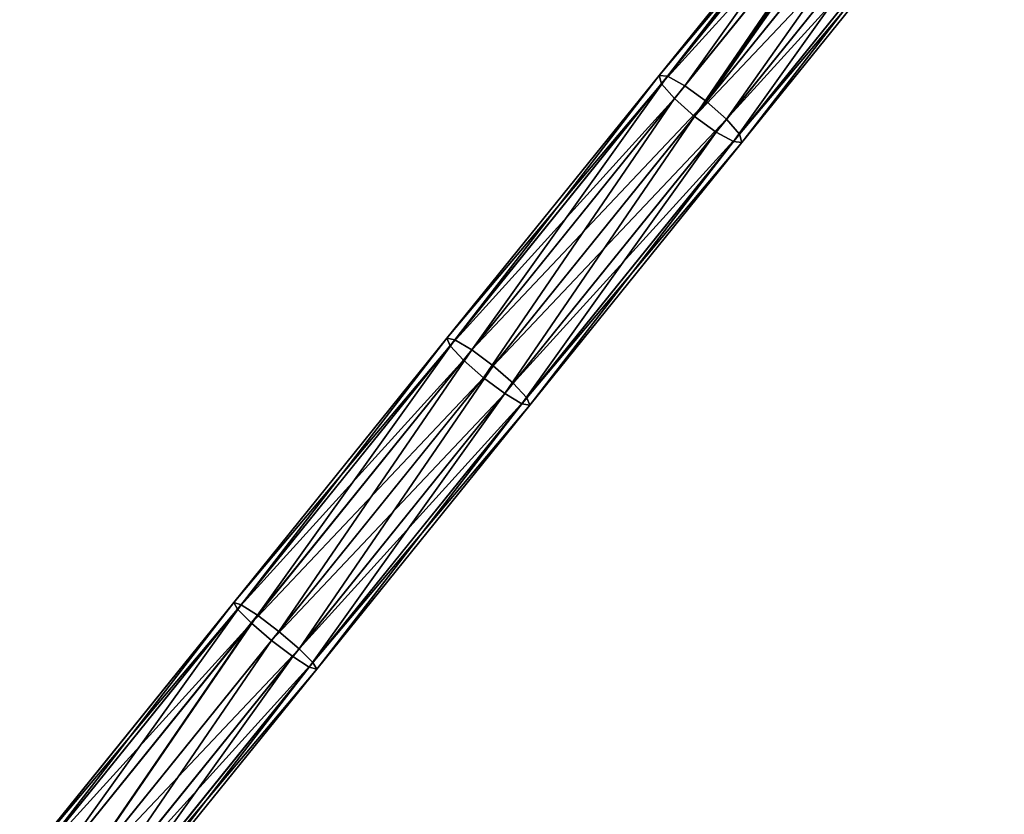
# Model space of a CAD drawing. Extents: x 61 to 680, y 107 to 1063.
# Tile 148 of 186: x 426 to 463, y 762 to 792. Entities that reach past the tile are written whole.
import ezdxf

# ---------------------------------------------------------------- set-up
doc = ezdxf.new("R2010")
doc.units = 0
doc.layers.get('0').update_dxf_attribs({"color": 13, "linetype": 'CONTINUOUS'})

# ---------------------------------------------------------------- blocks, each defined once
blk = doc.blocks.new('GROUP_7')
for p, q in [((293.713, 12.263, 2), (281.151, 9.737, 2)), ((293.766, 12.001, 3), (281.199, 9.474, 3)), ((293.766, 12.001, 1), (281.199, 9.474, 1)), ((293.91, 11.286, 3.732), (281.33, 8.756, 3.732)), ((293.91, 11.286, 0.268), (281.33, 8.756, 0.268)), ((281.509, 7.775, 4), (294.107, 10.308, 4)), ((294.107, 10.308), (281.509, 7.775)), ((281.151, 9.737, 2), (268.542, 7.671, 2)), ((281.151, 9.737, 2), (281.199, 9.474, 3)), ((281.199, 9.474, 1), (281.151, 9.737, 2)), ((281.199, 9.474, 3), (268.58, 7.407, 3)), ((281.199, 9.474, 1), (268.58, 7.407, 1)), ((281.199, 9.474, 3), (281.33, 8.756, 3.732)), ((281.33, 8.756, 0.268), (281.199, 9.474, 1)), ((294.303, 9.331, 0.268), (281.688, 6.794, 0.268)), ((294.303, 9.331, 3.732), (281.688, 6.794, 3.732)), ((281.33, 8.756, 3.732), (268.685, 6.684, 3.732)), ((281.33, 8.756, 0.268), (268.685, 6.684, 0.268)), ((281.33, 8.756, 3.732), (281.509, 7.775, 4)), ((281.509, 7.775), (281.33, 8.756, 0.268)), ((294.447, 8.615, 1), (281.819, 6.076, 1)), ((294.447, 8.615, 3), (281.819, 6.076, 3)), ((294.5, 8.353, 2), (281.867, 5.813, 2)), ((268.829, 5.697, 4), (281.509, 7.775, 4)), ((281.509, 7.775), (268.829, 5.697)), ((281.688, 6.794, 0.268), (281.509, 7.775)), ((281.509, 7.775, 4), (281.688, 6.794, 3.732)), ((268.542, 7.671, 2), (255.866, 6.062, 2)), ((268.58, 7.407, 3), (255.895, 5.796, 3)), ((268.58, 7.407, 1), (255.895, 5.796, 1)), ((268.542, 7.671, 2), (268.58, 7.407, 3)), ((268.58, 7.407, 1), (268.542, 7.671, 2)), ((268.58, 7.407, 3), (268.685, 6.684, 3.732)), ((268.685, 6.684, 0.268), (268.58, 7.407, 1)), ((268.685, 6.684, 3.732), (255.974, 5.07, 3.732)), ((268.685, 6.684, 0.268), (255.974, 5.07, 0.268)), ((268.685, 6.684, 3.732), (268.829, 5.697, 4)), ((268.829, 5.697), (268.685, 6.684, 0.268)), ((281.688, 6.794, 0.268), (268.972, 4.711, 0.268)), ((281.688, 6.794, 3.732), (268.972, 4.711, 3.732)), ((281.819, 6.076, 1), (281.688, 6.794, 0.268)), ((281.688, 6.794, 3.732), (281.819, 6.076, 3)), ((255.866, 6.062, 2), (243.141, 4.911, 2)), ((255.866, 6.062, 2), (255.895, 5.796, 3)), ((255.895, 5.796, 1), (255.866, 6.062, 2)), ((281.819, 6.076, 1), (269.077, 3.988, 1)), ((281.819, 6.076, 3), (269.077, 3.988, 3)), ((281.867, 5.813, 2), (281.819, 6.076, 1)), ((281.819, 6.076, 3), (281.867, 5.813, 2)), ((255.895, 5.796, 3), (243.16, 4.644, 3)), ((255.895, 5.796, 1), (243.16, 4.644, 1)), ((255.895, 5.796, 3), (255.974, 5.07, 3.732)), ((255.974, 5.07, 0.268), (255.895, 5.796, 1)), ((256.082, 4.079, 4), (268.829, 5.697, 4)), ((268.829, 5.697), (256.082, 4.079)), ((268.972, 4.711, 0.268), (268.829, 5.697)), ((268.829, 5.697, 4), (268.972, 4.711, 3.732)), ((281.867, 5.813, 2), (269.116, 3.724, 2)), ((255.974, 5.07, 3.732), (243.213, 3.916, 3.732)), ((255.974, 5.07, 0.268), (243.213, 3.916, 0.268)), ((255.974, 5.07, 3.732), (256.082, 4.079, 4)), ((256.082, 4.079), (255.974, 5.07, 0.268)), ((268.972, 4.711, 0.268), (256.19, 3.088, 0.268)), ((268.972, 4.711, 3.732), (256.19, 3.088, 3.732)), ((269.077, 3.988, 1), (268.972, 4.711, 0.268)), ((268.972, 4.711, 3.732), (269.077, 3.988, 3)), ((243.285, 2.921, 4), (256.082, 4.079, 4)), ((256.082, 4.079), (243.285, 2.921)), ((256.19, 3.088, 0.268), (256.082, 4.079)), ((256.082, 4.079, 4), (256.19, 3.088, 3.732)), ((269.077, 3.988, 1), (256.268, 2.362, 1)), ((269.077, 3.988, 3), (256.268, 2.362, 3)), ((269.116, 3.724, 2), (256.297, 2.096, 2)), ((269.116, 3.724, 2), (269.077, 3.988, 1)), ((269.077, 3.988, 3), (269.116, 3.724, 2)), ((256.19, 3.088, 0.268), (243.356, 1.927, 0.268)), ((256.19, 3.088, 3.732), (243.356, 1.927, 3.732)), ((256.268, 2.362, 1), (256.19, 3.088, 0.268)), ((256.19, 3.088, 3.732), (256.268, 2.362, 3)), ((256.268, 2.362, 1), (243.409, 1.199, 1)), ((256.268, 2.362, 3), (243.409, 1.199, 3)), ((256.297, 2.096, 2), (256.268, 2.362, 1)), ((256.268, 2.362, 3), (256.297, 2.096, 2)), ((256.297, 2.096, 2), (243.428, 0.932, 2))]:
    blk.add_line(p, q)
mesh = blk.add_polyface()
corners = [(281.151, 9.737, 2), (293.766, 12.001, 1), (281.199, 9.474, 1), (293.713, 12.263, 2), (296.761, 12.603, 1)]
mesh.append_faces([[corners[k] for k in face] for face in [(0, 1, 2)]], dxfattribs={"vtx0": -1})
mesh.append_faces([[corners[k] for k in face] for face in [(1, 0, 3)]], dxfattribs={"vtx0": -1, "vtx2": -1})
mesh.append_faces([[corners[k] for k in face] for face in [(3, 4, 1)]], dxfattribs={"vtx2": -1})
mesh = blk.add_polyface()
corners = [(293.766, 12.001, 1), (281.33, 8.756, 0.268), (281.199, 9.474, 1), (293.91, 11.286, 0.268), (296.761, 12.603, 1), (296.892, 11.885, 0.268)]
mesh.append_faces([[corners[k] for k in face] for face in [(0, 1, 2), (3, 4, 5)]], dxfattribs={"vtx0": -1})
mesh.append_faces([[corners[k] for k in face] for face in [(1, 0, 3)]], dxfattribs={"vtx0": -1, "vtx1": -1})
mesh.append_faces([[corners[k] for k in face] for face in [(3, 0, 4)]], dxfattribs={"vtx0": -1, "vtx2": -1})
mesh = blk.add_polyface()
corners = [(281.151, 9.737, 2), (293.766, 12.001, 3), (293.713, 12.263, 2), (281.199, 9.474, 3)]
mesh.append_faces([[corners[k] for k in face] for face in [(0, 1, 2), (1, 0, 3)]], dxfattribs={"vtx0": -1})
mesh = blk.add_polyface()
corners = [(281.33, 8.756, 3.732), (293.766, 12.001, 3), (281.199, 9.474, 3), (293.91, 11.286, 3.732)]
mesh.append_faces([[corners[k] for k in face] for face in [(0, 1, 2), (1, 0, 3)]], dxfattribs={"vtx0": -1})
mesh = blk.add_polyface()
corners = [(293.91, 11.286, 0.268), (281.509, 7.775), (281.33, 8.756, 0.268), (294.107, 10.308), (296.892, 11.885, 0.268), (297.071, 10.904)]
mesh.append_faces([[corners[k] for k in face] for face in [(0, 1, 2), (3, 4, 5)]], dxfattribs={"vtx0": -1})
mesh.append_faces([[corners[k] for k in face] for face in [(1, 0, 3)]], dxfattribs={"vtx0": -1, "vtx1": -1})
mesh.append_faces([[corners[k] for k in face] for face in [(3, 0, 4)]], dxfattribs={"vtx0": -1, "vtx2": -1})
mesh = blk.add_polyface()
corners = [(281.509, 7.775, 4), (293.91, 11.286, 3.732), (281.33, 8.756, 3.732), (294.107, 10.308, 4), (297.193, 10.922, 4)]
mesh.append_faces([[corners[k] for k in face] for face in [(0, 1, 2), (1, 3, 4)]], dxfattribs={"vtx0": -1})
mesh.append_faces([[corners[k] for k in face] for face in [(1, 0, 3)]], dxfattribs={"vtx0": -1, "vtx2": -1})
mesh = blk.add_polyface()
corners = [(281.688, 6.794, 3.732), (294.107, 10.308, 4), (281.509, 7.775, 4), (294.303, 9.331, 3.732), (297.193, 10.922, 4), (297.301, 9.931, 3.732)]
mesh.append_faces([[corners[k] for k in face] for face in [(0, 1, 2), (4, 3, 5)]], dxfattribs={"vtx0": -1})
mesh.append_faces([[corners[k] for k in face] for face in [(1, 3, 4)]], dxfattribs={"vtx0": -1, "vtx1": -1})
mesh.append_faces([[corners[k] for k in face] for face in [(1, 0, 3)]], dxfattribs={"vtx0": -1, "vtx2": -1})
mesh = blk.add_polyface()
corners = [(294.107, 10.308), (281.688, 6.794, 0.268), (281.509, 7.775), (294.303, 9.331, 0.268), (297.071, 10.904), (297.25, 9.923, 0.268)]
mesh.append_faces([[corners[k] for k in face] for face in [(0, 1, 2), (3, 4, 5)]], dxfattribs={"vtx0": -1})
mesh.append_faces([[corners[k] for k in face] for face in [(1, 0, 3)]], dxfattribs={"vtx0": -1, "vtx1": -1})
mesh.append_faces([[corners[k] for k in face] for face in [(3, 0, 4)]], dxfattribs={"vtx0": -1, "vtx2": -1})
mesh = blk.add_polyface()
corners = [(268.58, 7.407, 3), (281.151, 9.737, 2), (268.542, 7.671, 2), (281.199, 9.474, 3)]
mesh.append_faces([[corners[k] for k in face] for face in [(0, 1, 2), (1, 0, 3)]], dxfattribs={"vtx0": -1})
mesh = blk.add_polyface()
corners = [(268.542, 7.671, 2), (281.199, 9.474, 1), (268.58, 7.407, 1), (281.151, 9.737, 2)]
mesh.append_faces([[corners[k] for k in face] for face in [(0, 1, 2), (1, 0, 3)]], dxfattribs={"vtx0": -1})
mesh = blk.add_polyface()
corners = [(294.303, 9.331, 0.268), (281.819, 6.076, 1), (281.688, 6.794, 0.268), (294.447, 8.615, 1), (297.25, 9.923, 0.268), (297.381, 9.205, 1)]
mesh.append_faces([[corners[k] for k in face] for face in [(0, 1, 2), (3, 4, 5)]], dxfattribs={"vtx0": -1})
mesh.append_faces([[corners[k] for k in face] for face in [(1, 0, 3)]], dxfattribs={"vtx0": -1, "vtx1": -1})
mesh.append_faces([[corners[k] for k in face] for face in [(3, 0, 4)]], dxfattribs={"vtx0": -1, "vtx2": -1})
mesh = blk.add_polyface()
corners = [(268.685, 6.684, 3.732), (281.199, 9.474, 3), (268.58, 7.407, 3), (281.33, 8.756, 3.732)]
mesh.append_faces([[corners[k] for k in face] for face in [(0, 1, 2), (1, 0, 3)]], dxfattribs={"vtx0": -1})
mesh = blk.add_polyface()
corners = [(281.199, 9.474, 1), (268.685, 6.684, 0.268), (268.58, 7.407, 1), (281.33, 8.756, 0.268)]
mesh.append_faces([[corners[k] for k in face] for face in [(0, 1, 2), (1, 0, 3)]], dxfattribs={"vtx0": -1})
mesh = blk.add_polyface()
corners = [(281.819, 6.076, 3), (294.303, 9.331, 3.732), (281.688, 6.794, 3.732), (294.447, 8.615, 3), (297.381, 9.205, 3)]
mesh.append_faces([[corners[k] for k in face] for face in [(0, 1, 2), (1, 3, 4)]], dxfattribs={"vtx0": -1})
mesh.append_faces([[corners[k] for k in face] for face in [(1, 0, 3)]], dxfattribs={"vtx0": -1, "vtx2": -1})
mesh = blk.add_polyface()
corners = [(297.41, 8.939, 2), (294.5, 8.353, 2), (297.381, 9.205, 1), (294.447, 8.615, 1), (281.867, 5.813, 2), (281.819, 6.076, 1)]
mesh.append_faces([[corners[k] for k in face] for face in [(3, 4, 5)]], dxfattribs={"vtx0": -1})
mesh.append_faces([[corners[k] for k in face] for face in [(4, 2, 1)]], dxfattribs={"vtx0": -1, "vtx1": -1})
mesh.append_faces([[corners[k] for k in face] for face in [(4, 3, 2)]], dxfattribs={"vtx0": -1, "vtx2": -1})
mesh.append_faces([[corners[k] for k in face] for face in [(0, 1, 2)]], dxfattribs={"vtx1": -1})
mesh = blk.add_polyface()
corners = [(297.41, 8.939, 2), (281.867, 5.813, 2), (294.5, 8.353, 2), (281.819, 6.076, 3), (297.381, 9.205, 3), (294.447, 8.615, 3)]
mesh.append_faces([[corners[k] for k in face] for face in [(0, 1, 2), (3, 4, 5)]], dxfattribs={"vtx0": -1})
mesh.append_faces([[corners[k] for k in face] for face in [(1, 0, 3)]], dxfattribs={"vtx0": -1, "vtx1": -1})
mesh.append_faces([[corners[k] for k in face] for face in [(3, 0, 4)]], dxfattribs={"vtx0": -1, "vtx2": -1})
mesh = blk.add_polyface()
corners = [(268.829, 5.697, 4), (281.33, 8.756, 3.732), (268.685, 6.684, 3.732), (281.509, 7.775, 4)]
mesh.append_faces([[corners[k] for k in face] for face in [(0, 1, 2), (1, 0, 3)]], dxfattribs={"vtx0": -1})
mesh = blk.add_polyface()
corners = [(281.33, 8.756, 0.268), (268.829, 5.697), (268.685, 6.684, 0.268), (281.509, 7.775)]
mesh.append_faces([[corners[k] for k in face] for face in [(0, 1, 2), (1, 0, 3)]], dxfattribs={"vtx0": -1})
mesh = blk.add_polyface()
corners = [(281.509, 7.775), (268.972, 4.711, 0.268), (268.829, 5.697), (281.688, 6.794, 0.268)]
mesh.append_faces([[corners[k] for k in face] for face in [(0, 1, 2), (1, 0, 3)]], dxfattribs={"vtx0": -1})
mesh = blk.add_polyface()
corners = [(268.972, 4.711, 3.732), (281.509, 7.775, 4), (268.829, 5.697, 4), (281.688, 6.794, 3.732)]
mesh.append_faces([[corners[k] for k in face] for face in [(0, 1, 2), (1, 0, 3)]], dxfattribs={"vtx0": -1})
mesh = blk.add_polyface()
corners = [(255.866, 6.062, 2), (268.58, 7.407, 3), (268.542, 7.671, 2), (255.895, 5.796, 3)]
mesh.append_faces([[corners[k] for k in face] for face in [(0, 1, 2), (1, 0, 3)]], dxfattribs={"vtx0": -1})
mesh = blk.add_polyface()
corners = [(255.895, 5.796, 1), (268.542, 7.671, 2), (268.58, 7.407, 1), (255.866, 6.062, 2)]
mesh.append_faces([[corners[k] for k in face] for face in [(0, 1, 2), (1, 0, 3)]], dxfattribs={"vtx0": -1})
mesh = blk.add_polyface()
corners = [(255.974, 5.07, 3.732), (268.58, 7.407, 3), (255.895, 5.796, 3), (268.685, 6.684, 3.732)]
mesh.append_faces([[corners[k] for k in face] for face in [(0, 1, 2), (1, 0, 3)]], dxfattribs={"vtx0": -1})
mesh = blk.add_polyface()
corners = [(268.58, 7.407, 1), (255.974, 5.07, 0.268), (255.895, 5.796, 1), (268.685, 6.684, 0.268)]
mesh.append_faces([[corners[k] for k in face] for face in [(0, 1, 2), (1, 0, 3)]], dxfattribs={"vtx0": -1})
mesh = blk.add_polyface()
corners = [(256.082, 4.079, 4), (268.685, 6.684, 3.732), (255.974, 5.07, 3.732), (268.829, 5.697, 4)]
mesh.append_faces([[corners[k] for k in face] for face in [(0, 1, 2), (1, 0, 3)]], dxfattribs={"vtx0": -1})
mesh = blk.add_polyface()
corners = [(268.685, 6.684, 0.268), (256.082, 4.079), (255.974, 5.07, 0.268), (268.829, 5.697)]
mesh.append_faces([[corners[k] for k in face] for face in [(0, 1, 2), (1, 0, 3)]], dxfattribs={"vtx0": -1})
mesh = blk.add_polyface()
corners = [(281.688, 6.794, 0.268), (269.077, 3.988, 1), (268.972, 4.711, 0.268), (281.819, 6.076, 1)]
mesh.append_faces([[corners[k] for k in face] for face in [(0, 1, 2), (1, 0, 3)]], dxfattribs={"vtx0": -1})
mesh = blk.add_polyface()
corners = [(269.077, 3.988, 3), (281.688, 6.794, 3.732), (268.972, 4.711, 3.732), (281.819, 6.076, 3)]
mesh.append_faces([[corners[k] for k in face] for face in [(0, 1, 2), (1, 0, 3)]], dxfattribs={"vtx0": -1})
mesh = blk.add_polyface()
corners = [(243.16, 4.644, 3), (255.866, 6.062, 2), (243.141, 4.911, 2), (255.895, 5.796, 3)]
mesh.append_faces([[corners[k] for k in face] for face in [(0, 1, 2), (1, 0, 3)]], dxfattribs={"vtx0": -1})
mesh = blk.add_polyface()
corners = [(243.141, 4.911, 2), (255.895, 5.796, 1), (243.16, 4.644, 1), (255.866, 6.062, 2)]
mesh.append_faces([[corners[k] for k in face] for face in [(0, 1, 2), (1, 0, 3)]], dxfattribs={"vtx0": -1})
mesh = blk.add_polyface()
corners = [(281.867, 5.813, 2), (269.077, 3.988, 1), (281.819, 6.076, 1), (269.116, 3.724, 2)]
mesh.append_faces([[corners[k] for k in face] for face in [(0, 1, 2), (1, 0, 3)]], dxfattribs={"vtx0": -1})
mesh = blk.add_polyface()
corners = [(281.819, 6.076, 3), (269.116, 3.724, 2), (281.867, 5.813, 2), (269.077, 3.988, 3)]
mesh.append_faces([[corners[k] for k in face] for face in [(0, 1, 2), (1, 0, 3)]], dxfattribs={"vtx0": -1})
mesh = blk.add_polyface()
corners = [(243.213, 3.916, 3.732), (255.895, 5.796, 3), (243.16, 4.644, 3), (255.974, 5.07, 3.732)]
mesh.append_faces([[corners[k] for k in face] for face in [(0, 1, 2), (1, 0, 3)]], dxfattribs={"vtx0": -1})
mesh = blk.add_polyface()
corners = [(255.895, 5.796, 1), (243.213, 3.916, 0.268), (243.16, 4.644, 1), (255.974, 5.07, 0.268)]
mesh.append_faces([[corners[k] for k in face] for face in [(0, 1, 2), (1, 0, 3)]], dxfattribs={"vtx0": -1})
mesh = blk.add_polyface()
corners = [(268.829, 5.697), (256.19, 3.088, 0.268), (256.082, 4.079), (268.972, 4.711, 0.268)]
mesh.append_faces([[corners[k] for k in face] for face in [(0, 1, 2), (1, 0, 3)]], dxfattribs={"vtx0": -1})
mesh = blk.add_polyface()
corners = [(256.19, 3.088, 3.732), (268.829, 5.697, 4), (256.082, 4.079, 4), (268.972, 4.711, 3.732)]
mesh.append_faces([[corners[k] for k in face] for face in [(0, 1, 2), (1, 0, 3)]], dxfattribs={"vtx0": -1})
mesh = blk.add_polyface()
corners = [(243.285, 2.921, 4), (255.974, 5.07, 3.732), (243.213, 3.916, 3.732), (256.082, 4.079, 4)]
mesh.append_faces([[corners[k] for k in face] for face in [(0, 1, 2), (1, 0, 3)]], dxfattribs={"vtx0": -1})
mesh = blk.add_polyface()
corners = [(255.974, 5.07, 0.268), (243.285, 2.921), (243.213, 3.916, 0.268), (256.082, 4.079)]
mesh.append_faces([[corners[k] for k in face] for face in [(0, 1, 2), (1, 0, 3)]], dxfattribs={"vtx0": -1})
mesh = blk.add_polyface()
corners = [(268.972, 4.711, 0.268), (256.268, 2.362, 1), (256.19, 3.088, 0.268), (269.077, 3.988, 1)]
mesh.append_faces([[corners[k] for k in face] for face in [(0, 1, 2), (1, 0, 3)]], dxfattribs={"vtx0": -1})
mesh = blk.add_polyface()
corners = [(256.268, 2.362, 3), (268.972, 4.711, 3.732), (256.19, 3.088, 3.732), (269.077, 3.988, 3)]
mesh.append_faces([[corners[k] for k in face] for face in [(0, 1, 2), (1, 0, 3)]], dxfattribs={"vtx0": -1})
mesh = blk.add_polyface()
corners = [(256.082, 4.079), (243.356, 1.927, 0.268), (243.285, 2.921), (256.19, 3.088, 0.268)]
mesh.append_faces([[corners[k] for k in face] for face in [(0, 1, 2), (1, 0, 3)]], dxfattribs={"vtx0": -1})
mesh = blk.add_polyface()
corners = [(243.356, 1.927, 3.732), (256.082, 4.079, 4), (243.285, 2.921, 4), (256.19, 3.088, 3.732)]
mesh.append_faces([[corners[k] for k in face] for face in [(0, 1, 2), (1, 0, 3)]], dxfattribs={"vtx0": -1})
mesh = blk.add_polyface()
corners = [(269.077, 3.988, 1), (256.297, 2.096, 2), (256.268, 2.362, 1), (269.116, 3.724, 2)]
mesh.append_faces([[corners[k] for k in face] for face in [(0, 1, 2), (1, 0, 3)]], dxfattribs={"vtx0": -1})
mesh = blk.add_polyface()
corners = [(269.116, 3.724, 2), (256.268, 2.362, 3), (256.297, 2.096, 2), (269.077, 3.988, 3)]
mesh.append_faces([[corners[k] for k in face] for face in [(0, 1, 2), (1, 0, 3)]], dxfattribs={"vtx0": -1})
mesh = blk.add_polyface()
corners = [(256.19, 3.088, 0.268), (243.409, 1.199, 1), (243.356, 1.927, 0.268), (256.268, 2.362, 1)]
mesh.append_faces([[corners[k] for k in face] for face in [(0, 1, 2), (1, 0, 3)]], dxfattribs={"vtx0": -1})
mesh = blk.add_polyface()
corners = [(243.409, 1.199, 3), (256.19, 3.088, 3.732), (243.356, 1.927, 3.732), (256.268, 2.362, 3)]
mesh.append_faces([[corners[k] for k in face] for face in [(0, 1, 2), (1, 0, 3)]], dxfattribs={"vtx0": -1})
mesh = blk.add_polyface()
corners = [(256.268, 2.362, 1), (243.428, 0.932, 2), (243.409, 1.199, 1), (256.297, 2.096, 2)]
mesh.append_faces([[corners[k] for k in face] for face in [(0, 1, 2), (1, 0, 3)]], dxfattribs={"vtx0": -1})
mesh = blk.add_polyface()
corners = [(256.268, 2.362, 3), (243.428, 0.932, 2), (256.297, 2.096, 2), (243.409, 1.199, 3)]
mesh.append_faces([[corners[k] for k in face] for face in [(0, 1, 2), (1, 0, 3)]], dxfattribs={"vtx0": -1})
blk = doc.blocks.new('GROUP_15')
at = {"extrusion": (0.778243, -0.627963, -5.97172e-16), "rotation": 360}
blk.add_blockref('GROUP_7', (26.955, 0, -1.577), dxfattribs=at)
blk = doc.blocks.new('GROUP_9')
blk.add_blockref('GROUP_15', (184.815, 441.263))

msp = doc.modelspace()

# ---------------------------------------------------------------- block references
msp.add_blockref('GROUP_9', (72.909, 107.246, -0.5))

doc.saveas('drawing.dxf')
